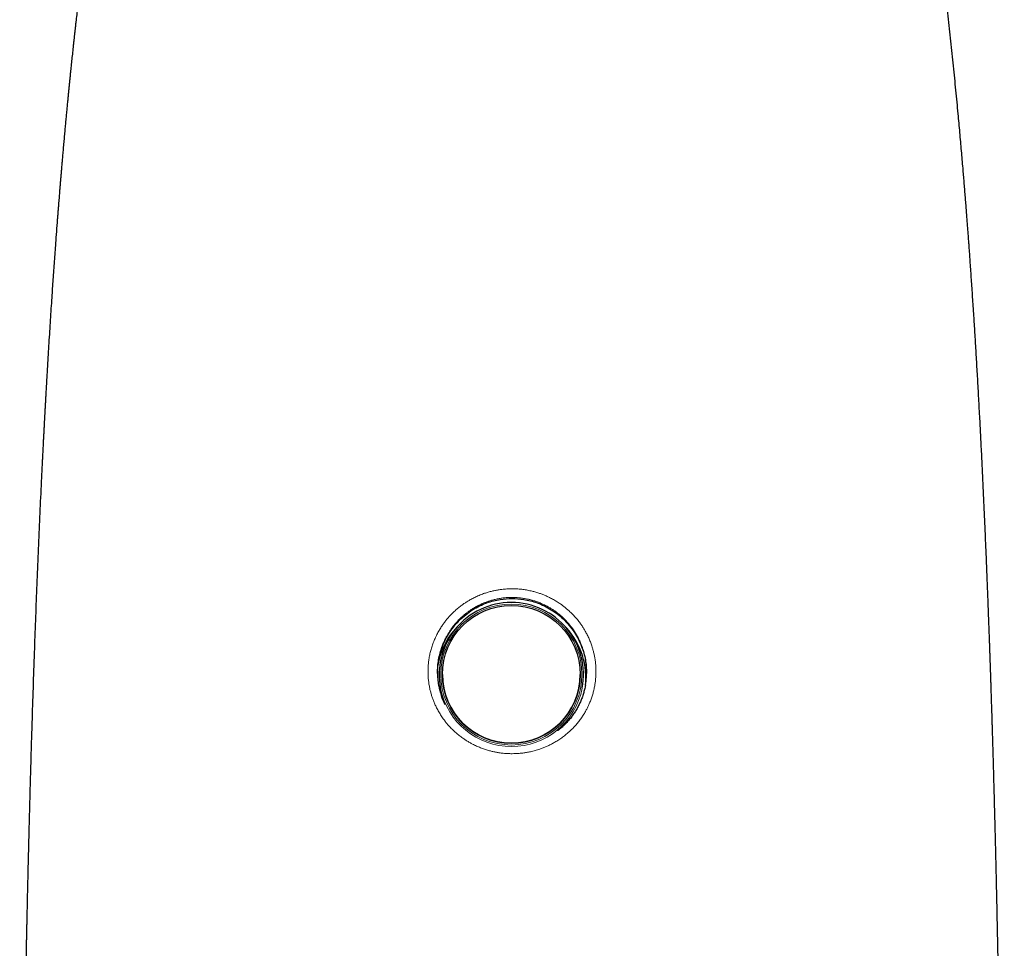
# Model space of a CAD drawing. Header units: millimetres. Extents: x 8 to 811, y 12 to 917.
# Tile 44 of 68: x 345 to 406, y 671 to 729. Entities that reach past the tile are written whole.
import ezdxf

# ---------------------------------------------------------------- set-up
doc = ezdxf.new("R2010")
doc.units = ezdxf.units.MM

msp = doc.modelspace()

# ---------------------------------------------------------------- linework, layer by layer
at = {"color": 7, "linetype": 'Continuous', "lineweight": 30}
for p, q in [((372.197, 690.834), (372.091, 690.73)), ((378.615, 690.73), (378.508, 690.834)), ((371.049, 687.631), (371.049, 687.625)), ((379.656, 687.625), (379.656, 687.631))]:
    msp.add_line(p, q, dxfattribs=at)
at = {"color": 252, "linetype": 'Continuous', "lineweight": 0}
msp.add_circle((375.353, 687.621), 4.405, dxfattribs=at)
at = {"color": 7, "linetype": 'Continuous', "lineweight": 30}
msp.add_circle((375.353, 687.628), 4.302, dxfattribs=at)
for centre, radius, start, end in [((375.349, 687.619), 4.503, 89.95652, 191.25173), ((375.356, 687.619), 4.503, 349.0537, 90.0439), ((375.345, 687.406), 4.652, 134.39785, 171.02226), ((375.361, 687.407), 4.65, 355.68554, 45.60579), ((375.353, 687.629), 4.303, 180.05442, 359.94558), ((375.314, 687.759), 4.578, 190.56637, 206.08655)]:
    msp.add_arc(centre, radius, start, end, dxfattribs=at)
at = {"color": 252, "linetype": 'Continuous', "lineweight": 0}
msp.add_arc((375.353, 687.626), 4.508, 191.33208, 348.97334, dxfattribs=at)
at = {"color": 7, "linetype": 'Continuous', "lineweight": 30}
for points, knots in [([(351.272, 749.232), (351.267, 749.205), (351.255, 749.138), (351.237, 749.035), (351.218, 748.93), (351.204, 748.846), (351.192, 748.78), (351.183, 748.731), (351.176, 748.688), (351.169, 748.649), (351.162, 748.609), (351.15, 748.542), (351.133, 748.445), (351.11, 748.315), (351.085, 748.174), (351.058, 748.021), (351.029, 747.856), (350.998, 747.677), (350.965, 747.489), (350.931, 747.293), (350.896, 747.094), (350.861, 746.892), (350.82, 746.66), (350.775, 746.398), (350.724, 746.105), (350.672, 745.808), (350.62, 745.506), (350.575, 745.241), (350.536, 745.017), (350.506, 744.839), (350.478, 744.674), (350.452, 744.521), (350.428, 744.381), (350.408, 744.264), (350.392, 744.169), (350.38, 744.095), (350.367, 744.023), (350.354, 743.945), (350.339, 743.854), (350.322, 743.755), (350.305, 743.651), (350.287, 743.547), (350.269, 743.439), (350.251, 743.331), (350.234, 743.226), (350.21, 743.085), (350.181, 742.911), (350.147, 742.706), (350.114, 742.504), (350.081, 742.301), (350.044, 742.076), (350.003, 741.827), (349.959, 741.554), (349.914, 741.274), (349.872, 741.013), (349.835, 740.778), (349.803, 740.576), (349.773, 740.389), (349.749, 740.236), (349.73, 740.115), (349.716, 740.023), (349.702, 739.937), (349.689, 739.856), (349.678, 739.782), (349.668, 739.72), (349.661, 739.672), (349.655, 739.635), (349.649, 739.597), (349.642, 739.55), (349.632, 739.488), (349.621, 739.414), (349.608, 739.33), (349.594, 739.238), (349.578, 739.134), (349.561, 739.022), (349.543, 738.905), (349.525, 738.788), (349.497, 738.606), (349.46, 738.359), (349.409, 738.016), (349.354, 737.647), (349.296, 737.254), (349.241, 736.873), (349.188, 736.506), (349.138, 736.152), (349.096, 735.859), (349.063, 735.625), (349.039, 735.447), (349.015, 735.279), (348.993, 735.121), (348.973, 734.974), (348.954, 734.832), (348.935, 734.696), (348.918, 734.568), (348.902, 734.455), (348.89, 734.367), (348.882, 734.301), (348.875, 734.254), (348.87, 734.213), (348.865, 734.18), (348.862, 734.154), (348.859, 734.131), (348.855, 734.104), (348.85, 734.066), (348.843, 734.015), (348.835, 733.951), (348.825, 733.878), (348.814, 733.799), (348.799, 733.684), (348.779, 733.528), (348.752, 733.329), (348.724, 733.112), (348.694, 732.88), (348.663, 732.638), (348.632, 732.395), (348.598, 732.129), (348.562, 731.843), (348.524, 731.54), (348.488, 731.249), (348.454, 730.969), (348.421, 730.701), (348.39, 730.446), (348.361, 730.203), (348.333, 729.968), (348.306, 729.738), (348.279, 729.509), (348.227, 729.058), (348.179, 728.645), (348.137, 728.27), (348.124, 728.156), (348.112, 728.05), (348.102, 727.956), (348.093, 727.877), (348.086, 727.814), (348.081, 727.767), (348.077, 727.732), (348.073, 727.698), (348.069, 727.659), (348.064, 727.61), (348.057, 727.55), (348.049, 727.477), (348.04, 727.391), (348.028, 727.289), (348.016, 727.176), (348.003, 727.055), (347.978, 726.826), (347.943, 726.493), (347.897, 726.062), (347.853, 725.641), (347.816, 725.28), (347.785, 724.975), (347.759, 724.718), (347.732, 724.452), (347.704, 724.174), (347.676, 723.886), (347.646, 723.585), (347.616, 723.273), (347.585, 722.949), (347.553, 722.612), (347.521, 722.266), (347.487, 721.908), (347.454, 721.541), (347.419, 721.16), (347.39, 720.833), (347.366, 720.565), (347.348, 720.364), (347.331, 720.172), (347.315, 719.99), (347.3, 719.818), (347.286, 719.657), (347.274, 719.507), (347.261, 719.366), (347.25, 719.228), (347.238, 719.094), (347.227, 718.965), (347.218, 718.851), (347.209, 718.751), (347.202, 718.666), (347.197, 718.597), (347.192, 718.545), (347.189, 718.503), (347.185, 718.463), (347.182, 718.417), (347.177, 718.361), (347.172, 718.296), (347.165, 718.214), (347.157, 718.115), (347.147, 717.997), (347.136, 717.869), (347.125, 717.724), (347.111, 717.56), (347.097, 717.377), (347.081, 717.18), (347.064, 716.969), (347.046, 716.746), (347.028, 716.515), (347.01, 716.28), (346.959, 715.629), (346.902, 714.869), (346.838, 714), (346.798, 713.436), (346.758, 712.872), (346.718, 712.307), (346.679, 711.74), (346.638, 711.131), (346.595, 710.477), (346.55, 709.773), (346.504, 709.055), (346.459, 708.334), (346.415, 707.61), (346.372, 706.884), (346.34, 706.329), (346.318, 705.951), (346.307, 705.759), (346.296, 705.575), (346.287, 705.402), (346.278, 705.239), (346.269, 705.088), (346.261, 704.948), (346.254, 704.818), (346.247, 704.688), (346.24, 704.562), (346.233, 704.441), (346.227, 704.336), (346.223, 704.257), (346.22, 704.199), (346.218, 704.159), (346.216, 704.126), (346.215, 704.099), (346.213, 704.068), (346.211, 704.027), (346.208, 703.97), (346.204, 703.9), (346.199, 703.817), (346.194, 703.72), (346.188, 703.613), (346.18, 703.46), (346.17, 703.261), (346.156, 703.013), (346.143, 702.75), (346.128, 702.474), (346.113, 702.185), (346.098, 701.881), (346.082, 701.563), (346.066, 701.243), (346.049, 700.921), (346.034, 700.599), (346.017, 700.269), (346.001, 699.935), (345.985, 699.601), (345.969, 699.266), (345.928, 698.386), (345.863, 696.957), (345.778, 694.976), (345.697, 692.988), (345.62, 690.993), (345.545, 688.928), (345.472, 686.796), (345.419, 685.138), (345.385, 684.022), (345.368, 683.45), (345.351, 682.885), (345.335, 682.329), (345.319, 681.783), (345.303, 681.233), (345.288, 680.677), (345.272, 680.119), (345.258, 679.574), (345.244, 679.043), (345.23, 678.526), (345.217, 678.023), (345.205, 677.547), (345.194, 677.098), (345.184, 676.676), (345.174, 676.266), (345.164, 675.869), (345.155, 675.485), (345.146, 675.115), (345.138, 674.758), (345.13, 674.414), (345.122, 674.084), (345.115, 673.768), (345.109, 673.466), (345.103, 673.208), (345.098, 672.99), (345.094, 672.811), (345.09, 672.638), (345.087, 672.471), (345.083, 672.312), (345.08, 672.162), (345.077, 672.023), (345.075, 671.898), (345.072, 671.789), (345.07, 671.696), (345.069, 671.619), (345.068, 671.56), (345.067, 671.518), (345.066, 671.485), (345.065, 671.449), (345.064, 671.405), (345.063, 671.351), (345.062, 671.279), (345.06, 671.185), (345.057, 671.068), (345.055, 670.934), (345.051, 670.782), (345.048, 670.614), (345.044, 670.43), (345.04, 670.23), (345.036, 670.013), (345.031, 669.783), (345.027, 669.541), (345.022, 669.286), (345.016, 669.016), (345.011, 668.73), (345.005, 668.428), (344.999, 668.117), (344.993, 667.796), (344.987, 667.466), (344.981, 667.122), (344.975, 666.763), (344.968, 666.389), (344.961, 665.999), (344.954, 665.595), (344.947, 665.175), (344.94, 664.739), (344.932, 664.29), (344.925, 663.829), (344.917, 663.354), (344.91, 662.864), (344.902, 662.375), (344.895, 661.886), (344.887, 661.4), (344.88, 660.9), (344.873, 660.386), (344.865, 659.859), (344.858, 659.318), (344.85, 658.762), (344.843, 658.183), (344.835, 657.579), (344.827, 656.95), (344.819, 656.305), (344.811, 655.643), (344.803, 654.965), (344.795, 654.304), (344.788, 653.661), (344.782, 653.039), (344.775, 652.403), (344.768, 651.754), (344.762, 651.092), (344.756, 650.417), (344.749, 649.747), (344.743, 649.085), (344.738, 648.429), (344.732, 647.762), (344.727, 647.083), (344.721, 646.391), (344.716, 645.665), (344.71, 644.905), (344.705, 644.108), (344.699, 643.296), (344.694, 642.468), (344.689, 641.625), (344.684, 640.767), (344.68, 639.917), (344.676, 639.076), (344.672, 638.247), (344.668, 637.403), (344.664, 636.545), (344.661, 635.672), (344.658, 634.785), (344.655, 633.884), (344.653, 632.968), (344.65, 632.036), (344.648, 631.089), (344.646, 630.127), (344.645, 629.168), (344.643, 628.213), (344.642, 627.263), (344.642, 626.298), (344.641, 625.451), (344.641, 624.926), (344.641, 624.728)], [0, 0, 0, 0, 0.000664, 0.001661, 0.002527, 0.003261, 0.003746, 0.004148, 0.004474, 0.004791, 0.00512, 0.005462, 0.006439, 0.007508, 0.008667, 0.009917, 0.011287, 0.012753, 0.014314, 0.015937, 0.017578, 0.019236, 0.020912, 0.023287, 0.025698, 0.028146, 0.030629, 0.033137, 0.034693, 0.03615, 0.037507, 0.038764, 0.03992, 0.040972, 0.041647, 0.042257, 0.042805, 0.043418, 0.044169, 0.045057, 0.045852, 0.046731, 0.047633, 0.048517, 0.049382, 0.05023, 0.051984, 0.053654, 0.055285, 0.056951, 0.058653, 0.060833, 0.06307, 0.065366, 0.067716, 0.069489, 0.071145, 0.072681, 0.074097, 0.074895, 0.075649, 0.076357, 0.077021, 0.077639, 0.078176, 0.078529, 0.07882, 0.079084, 0.079465, 0.079976, 0.080619, 0.081274, 0.082027, 0.082878, 0.083822, 0.084786, 0.085742, 0.086691, 0.089265, 0.091783, 0.0951, 0.098314, 0.10142, 0.104418, 0.107305, 0.110078, 0.111581, 0.113041, 0.114418, 0.115704, 0.116898, 0.118, 0.119178, 0.120225, 0.12114, 0.121922, 0.12237, 0.122757, 0.123085, 0.123353, 0.12356, 0.123722, 0.123919, 0.124226, 0.124644, 0.125173, 0.125784, 0.126428, 0.127103, 0.128592, 0.130216, 0.131975, 0.133871, 0.135881, 0.137864, 0.139794, 0.142362, 0.144827, 0.147189, 0.149444, 0.151634, 0.153709, 0.155668, 0.157541, 0.159405, 0.161266, 0.163122, 0.170355, 0.171297, 0.172237, 0.173114, 0.173875, 0.174517, 0.175041, 0.175396, 0.175663, 0.175898, 0.176213, 0.176612, 0.177093, 0.177658, 0.178375, 0.179195, 0.180118, 0.18112, 0.182122, 0.185693, 0.189179, 0.192578, 0.195887, 0.19792, 0.199977, 0.202123, 0.204359, 0.206688, 0.20911, 0.211627, 0.214241, 0.216954, 0.219767, 0.222628, 0.225591, 0.228656, 0.231825, 0.233501, 0.235126, 0.236674, 0.238144, 0.239534, 0.240822, 0.242032, 0.243163, 0.244215, 0.245364, 0.246398, 0.247318, 0.248121, 0.248809, 0.24938, 0.249776, 0.250085, 0.250376, 0.250748, 0.251202, 0.251732, 0.25231, 0.253176, 0.254123, 0.255151, 0.256263, 0.257627, 0.2591, 0.260683, 0.262376, 0.264182, 0.266066, 0.267955, 0.269845, 0.281751, 0.286271, 0.290796, 0.295325, 0.299858, 0.304395, 0.30899, 0.314512, 0.320151, 0.32591, 0.331792, 0.337497, 0.343319, 0.349258, 0.350847, 0.352401, 0.353874, 0.355265, 0.356574, 0.357779, 0.358903, 0.359946, 0.360908, 0.362013, 0.362984, 0.363821, 0.364522, 0.364893, 0.365211, 0.365475, 0.365685, 0.365879, 0.366221, 0.366672, 0.367232, 0.367903, 0.368683, 0.369558, 0.370466, 0.372351, 0.374344, 0.376444, 0.378653, 0.380973, 0.383405, 0.38595, 0.38861, 0.391098, 0.39368, 0.396343, 0.399018, 0.401695, 0.404376, 0.40706, 0.422833, 0.438686, 0.454602, 0.470564, 0.486551, 0.504144, 0.521718, 0.526314, 0.530903, 0.535429, 0.539874, 0.544237, 0.548515, 0.553083, 0.557547, 0.561903, 0.56615, 0.570285, 0.574307, 0.578213, 0.58169, 0.585067, 0.588341, 0.591513, 0.59458, 0.597542, 0.600396, 0.603142, 0.605778, 0.608303, 0.610717, 0.613018, 0.614504, 0.615937, 0.617319, 0.618648, 0.619924, 0.621141, 0.622246, 0.623253, 0.624129, 0.624874, 0.625488, 0.62597, 0.626271, 0.626498, 0.626776, 0.62713, 0.627559, 0.628064, 0.628862, 0.629798, 0.630871, 0.632083, 0.633434, 0.634897, 0.636495, 0.638229, 0.6401, 0.642006, 0.644038, 0.646195, 0.64848, 0.650893, 0.653435, 0.655951, 0.658583, 0.661333, 0.664202, 0.667191, 0.670301, 0.673533, 0.676888, 0.680368, 0.683974, 0.687639, 0.691429, 0.695344, 0.699387, 0.703165, 0.707049, 0.711042, 0.715145, 0.719357, 0.723682, 0.72812, 0.732672, 0.737565, 0.742588, 0.74774, 0.753025, 0.758444, 0.763999, 0.76887, 0.773843, 0.778919, 0.784101, 0.789388, 0.794783, 0.800287, 0.805428, 0.810664, 0.815994, 0.821419, 0.826942, 0.832563, 0.838807, 0.845172, 0.851657, 0.858266, 0.864998, 0.871857, 0.878844, 0.885362, 0.89199, 0.89873, 0.905583, 0.91255, 0.919633, 0.926833, 0.934152, 0.941591, 0.949152, 0.956837, 0.964646, 0.972125, 0.979718, 0.987427, 0.995252, 1, 1, 1, 1]), ([(406.147, 624.728), (406.147, 624.945), (406.147, 625.506), (406.146, 626.409), (406.145, 627.432), (406.144, 628.441), (406.143, 629.432), (406.141, 630.404), (406.139, 631.358), (406.137, 632.299), (406.135, 633.287), (406.132, 634.318), (406.128, 635.393), (406.124, 636.451), (406.12, 637.493), (406.115, 638.519), (406.111, 639.529), (406.106, 640.524), (406.1, 641.503), (406.094, 642.468), (406.089, 643.417), (406.082, 644.351), (406.076, 645.254), (406.07, 646.126), (406.063, 646.968), (406.057, 647.797), (406.05, 648.614), (406.043, 649.435), (406.035, 650.259), (406.028, 651.087), (406.02, 651.901), (406.012, 652.702), (406.003, 653.49), (405.994, 654.311), (405.985, 655.163), (405.975, 656.044), (405.964, 656.908), (405.953, 657.762), (405.943, 658.604), (405.931, 659.436), (405.92, 660.251), (405.909, 661.05), (405.897, 661.833), (405.886, 662.6), (405.874, 663.366), (405.862, 664.13), (405.849, 664.892), (405.837, 665.637), (405.824, 666.366), (405.812, 667.079), (405.8, 667.763), (405.788, 668.419), (405.776, 669.049), (405.764, 669.664), (405.752, 670.266), (405.74, 670.855), (405.729, 671.431), (405.717, 671.995), (405.705, 672.545), (405.694, 673.083), (405.682, 673.606), (405.671, 674.114), (405.66, 674.607), (405.649, 675.088), (405.638, 675.579), (405.626, 676.078), (405.614, 676.585), (405.602, 677.077), (405.59, 677.556), (405.578, 678.021), (405.567, 678.472), (405.555, 678.91), (405.544, 679.342), (405.533, 679.766), (405.522, 680.183), (405.511, 680.586), (405.5, 680.975), (405.49, 681.351), (405.48, 681.723), (405.469, 682.091), (405.459, 682.454), (405.449, 682.802), (405.439, 683.134), (405.43, 683.45), (405.421, 683.749), (405.412, 684.031), (405.404, 684.3), (405.396, 684.556), (405.389, 684.799), (405.382, 685.03), (405.375, 685.247), (405.369, 685.449), (405.363, 685.637), (405.357, 685.811), (405.352, 685.971), (405.347, 686.119), (405.343, 686.26), (405.338, 686.401), (405.334, 686.546), (405.329, 686.695), (405.324, 686.848), (405.319, 687.001), (405.314, 687.154), (405.309, 687.305), (405.304, 687.463), (405.298, 687.63), (405.292, 687.811), (405.285, 688.003), (405.279, 688.203), (405.272, 688.41), (405.264, 688.631), (405.256, 688.865), (405.247, 689.112), (405.238, 689.388), (405.227, 689.692), (405.215, 690.024), (405.203, 690.369), (405.189, 690.749), (405.173, 691.168), (405.156, 691.625), (405.138, 692.098), (405.12, 692.587), (405.1, 693.092), (405.08, 693.613), (405.058, 694.148), (405.036, 694.698), (405.012, 695.263), (404.988, 695.841), (404.963, 696.433), (404.937, 697.026), (404.911, 697.619), (404.884, 698.212), (404.857, 698.816), (404.828, 699.429), (404.799, 700.042), (404.77, 700.652), (404.74, 701.255), (404.71, 701.853), (404.681, 702.441), (404.651, 703.017), (404.62, 703.615), (404.587, 704.232), (404.552, 704.869), (404.518, 705.49), (404.483, 706.101), (404.449, 706.701), (404.414, 707.291), (404.38, 707.866), (404.346, 708.428), (404.312, 708.975), (404.279, 709.51), (404.244, 710.059), (404.208, 710.621), (404.17, 711.196), (404.133, 711.754), (404.096, 712.295), (404.06, 712.821), (404.028, 713.277), (404.001, 713.668), (403.977, 713.995), (403.954, 714.317), (403.931, 714.636), (403.907, 714.96), (403.882, 715.294), (403.856, 715.642), (403.829, 716.001), (403.8, 716.373), (403.77, 716.756), (403.739, 717.151), (403.707, 717.555), (403.674, 717.967), (403.639, 718.388), (403.604, 718.818), (403.564, 719.286), (403.521, 719.795), (403.474, 720.343), (403.424, 720.904), (403.373, 721.477), (403.32, 722.061), (403.26, 722.696), (403.195, 723.383), (403.123, 724.124), (403.048, 724.877), (402.97, 725.642), (402.89, 726.413), (402.807, 727.19), (402.721, 727.971), (402.632, 728.76), (402.555, 729.426), (402.492, 729.962), (402.445, 730.361), (402.398, 730.747), (402.353, 731.118), (402.309, 731.476), (402.266, 731.82), (402.223, 732.162), (402.18, 732.501), (402.137, 732.835), (402.095, 733.155), (402.055, 733.46), (402.017, 733.751), (401.98, 734.028), (401.944, 734.292), (401.91, 734.542), (401.878, 734.778), (401.847, 735.001), (401.819, 735.209), (401.791, 735.404), (401.766, 735.587), (401.742, 735.758), (401.719, 735.919), (401.698, 736.069), (401.678, 736.206), (401.66, 736.332), (401.645, 736.435), (401.633, 736.516), (401.624, 736.58), (401.616, 736.638), (401.608, 736.692), (401.6, 736.748), (401.592, 736.805), (401.582, 736.868), (401.572, 736.937), (401.561, 737.014), (401.548, 737.103), (401.533, 737.203), (401.517, 737.315), (401.496, 737.454), (401.471, 737.622), (401.442, 737.822), (401.409, 738.038), (401.375, 738.263), (401.34, 738.498), (401.303, 738.74), (401.263, 738.996), (401.222, 739.265), (401.178, 739.546), (401.132, 739.841), (401.078, 740.182), (401.017, 740.562), (400.951, 740.973), (400.886, 741.371), (400.819, 741.781), (400.75, 742.201), (400.678, 742.63), (400.609, 743.043), (400.541, 743.44), (400.476, 743.823), (400.41, 744.205), (400.344, 744.587), (400.278, 744.968), (400.229, 745.248), (400.197, 745.432), (400.181, 745.521), (400.167, 745.602), (400.155, 745.671), (400.145, 745.725), (400.138, 745.765), (400.133, 745.794), (400.129, 745.819), (400.123, 745.85), (400.116, 745.893), (400.105, 745.951), (400.092, 746.025), (400.077, 746.114), (400.058, 746.219), (400.037, 746.339), (400.014, 746.47), (399.988, 746.614), (399.961, 746.768), (399.931, 746.935), (399.899, 747.116), (399.864, 747.309), (399.827, 747.516), (399.788, 747.736), (399.746, 747.97), (399.701, 748.216), (399.655, 748.474), (399.607, 748.743), (399.561, 748.995), (399.532, 749.158), (399.519, 749.227)], [0, 0, 0, 0, 0.005186, 0.01346, 0.021627, 0.029688, 0.037645, 0.04536, 0.052976, 0.060496, 0.06792, 0.076633, 0.085215, 0.093665, 0.101986, 0.110179, 0.118247, 0.126191, 0.134012, 0.141713, 0.149294, 0.156758, 0.164106, 0.170929, 0.177651, 0.184274, 0.190799, 0.197227, 0.20394, 0.210547, 0.217049, 0.223448, 0.229744, 0.23594, 0.243114, 0.250152, 0.257056, 0.263828, 0.270603, 0.277245, 0.283756, 0.290137, 0.29639, 0.302518, 0.308521, 0.314742, 0.320828, 0.326782, 0.332604, 0.338298, 0.343866, 0.349001, 0.354026, 0.358943, 0.363754, 0.36846, 0.373062, 0.377562, 0.381961, 0.38626, 0.390461, 0.394492, 0.398431, 0.402278, 0.406035, 0.410196, 0.414244, 0.418179, 0.422003, 0.425718, 0.429325, 0.432825, 0.43622, 0.439665, 0.442997, 0.446218, 0.449328, 0.452329, 0.455222, 0.45825, 0.461153, 0.463933, 0.46659, 0.469126, 0.4715, 0.473759, 0.475905, 0.477939, 0.479899, 0.481743, 0.483474, 0.48509, 0.486594, 0.487985, 0.489265, 0.490434, 0.49153, 0.492654, 0.493812, 0.495004, 0.49623, 0.49749, 0.498674, 0.499886, 0.501126, 0.502445, 0.503897, 0.505482, 0.507034, 0.508693, 0.510458, 0.51233, 0.514306, 0.516387, 0.518944, 0.521601, 0.524358, 0.527211, 0.530733, 0.534389, 0.538175, 0.54209, 0.546131, 0.550295, 0.554579, 0.558981, 0.563497, 0.568124, 0.57286, 0.577701, 0.582359, 0.587104, 0.591935, 0.596848, 0.601841, 0.606646, 0.611508, 0.616309, 0.621016, 0.62563, 0.630154, 0.635371, 0.640467, 0.645444, 0.650304, 0.655146, 0.659872, 0.664484, 0.668984, 0.673375, 0.677659, 0.681838, 0.686584, 0.691192, 0.695667, 0.700011, 0.704227, 0.708318, 0.711004, 0.713635, 0.716212, 0.718739, 0.721325, 0.724015, 0.726808, 0.729696, 0.732682, 0.735765, 0.738941, 0.742208, 0.745504, 0.748884, 0.752344, 0.755884, 0.760197, 0.764614, 0.769132, 0.773745, 0.77845, 0.783243, 0.789103, 0.795077, 0.801156, 0.807335, 0.813605, 0.819847, 0.826164, 0.832552, 0.839005, 0.84235, 0.845589, 0.848713, 0.851725, 0.854628, 0.857423, 0.860113, 0.862954, 0.865672, 0.868271, 0.870753, 0.87312, 0.875375, 0.877518, 0.879553, 0.881479, 0.883301, 0.884988, 0.886575, 0.888065, 0.889457, 0.890776, 0.891996, 0.893118, 0.894144, 0.895073, 0.89563, 0.896146, 0.896622, 0.897056, 0.897479, 0.897977, 0.89847, 0.899022, 0.899649, 0.900373, 0.901193, 0.902108, 0.903109, 0.904604, 0.906234, 0.907999, 0.909896, 0.911769, 0.913752, 0.915845, 0.918046, 0.920353, 0.922765, 0.92528, 0.92875, 0.932118, 0.935386, 0.938557, 0.942209, 0.94573, 0.949123, 0.952391, 0.955537, 0.958565, 0.96183, 0.964965, 0.967973, 0.968746, 0.969501, 0.970171, 0.970739, 0.971206, 0.971502, 0.971737, 0.971912, 0.972143, 0.972486, 0.972971, 0.973582, 0.974317, 0.975178, 0.976162, 0.977271, 0.97843, 0.979699, 0.981077, 0.982565, 0.984161, 0.985866, 0.987679, 0.9896, 0.99163, 0.993767, 0.995972, 0.99828, 1, 1, 1, 1]), ([(370.735, 687.695), (370.746, 687.941), (370.771, 688.472), (370.992, 689.307), (371.412, 690.193), (372.067, 691.026), (372.894, 691.685), (373.774, 692.112), (374.61, 692.329), (375.394, 692.393), (376.179, 692.329), (377.014, 692.112), (377.727, 691.765), (378.289, 691.37), (378.83, 690.886), (379.376, 690.192), (379.796, 689.307), (380.017, 688.472), (380.042, 687.941), (380.053, 687.695)], [0, 0, 0, 0, 0.050286, 0.108756, 0.175295, 0.249925, 0.324052, 0.390414, 0.449035, 0.499958, 0.550863, 0.60949, 0.675878, 0.712049, 0.750178, 0.82475, 0.891255, 0.949715, 1, 1, 1, 1]), ([(370.81, 688.594), (370.804, 688.566), (370.784, 688.458), (370.76, 688.267), (370.74, 688.024), (370.733, 687.781), (370.738, 687.553), (370.753, 687.341), (370.776, 687.146), (370.796, 687.005), (370.812, 686.93), (370.814, 686.919)], [0, 0, 0, 0, 0.0505127, 0.1964135, 0.3405607, 0.48481, 0.6289575, 0.746131, 0.863359, 0.9805329, 1, 1, 1, 1]), ([(379.984, 686.976), (379.996, 687.05), (380.021, 687.203), (380.042, 687.423), (380.052, 687.632), (380.054, 687.828), (380.047, 688.04), (380.028, 688.267), (380.006, 688.447), (379.987, 688.544), (379.984, 688.562)], [0, 0, 0, 0, 0.142006, 0.292635, 0.415026, 0.537473, 0.659865, 0.814308, 0.966499, 1, 1, 1, 1]), ([(379.984, 686.976), (379.983, 686.97), (379.974, 686.919), (379.955, 686.824), (379.926, 686.691), (379.892, 686.559), (379.855, 686.429), (379.814, 686.3), (379.769, 686.173), (379.721, 686.047), (379.669, 685.923), (379.613, 685.801), (379.554, 685.679), (379.49, 685.559), (379.423, 685.441), (379.353, 685.324), (379.279, 685.21), (379.203, 685.099), (379.122, 684.989), (379.039, 684.882), (378.953, 684.778), (378.863, 684.676), (378.771, 684.577), (378.675, 684.48), (378.577, 684.386), (378.476, 684.295), (378.371, 684.207), (378.296, 684.146), (378.254, 684.114), (378.249, 684.111)], [0, 0, 0, 0, 0.005445, 0.044957, 0.084516, 0.124084, 0.163609, 0.203054, 0.24238, 0.281551, 0.320598, 0.359801, 0.399359, 0.439022, 0.478737, 0.518451, 0.558101, 0.597651, 0.637226, 0.676798, 0.716343, 0.755915, 0.795551, 0.83529, 0.875103, 0.914646, 0.954421, 0.994293, 1, 1, 1, 1])]:
    msp.add_open_spline(points, degree=3, knots=knots, dxfattribs=at)
at = {"color": 252, "linetype": 'Continuous', "lineweight": 0}
for points, knots in [([(375.394, 682.675), (375.392, 682.675), (375.3, 682.675), (375.119, 682.68), (374.849, 682.7), (374.598, 682.732), (374.366, 682.773), (374.151, 682.819), (373.921, 682.879), (373.678, 682.954), (373.424, 683.047), (373.177, 683.152), (372.951, 683.261), (372.745, 683.373), (372.559, 683.484), (372.362, 683.614), (372.156, 683.762), (371.946, 683.932), (371.745, 684.112), (371.566, 684.29), (371.407, 684.464), (371.267, 684.631), (371.122, 684.819), (370.972, 685.035), (370.82, 685.282), (370.688, 685.528), (370.576, 685.765), (370.485, 685.985), (370.408, 686.201), (370.342, 686.413), (370.281, 686.643), (370.229, 686.891), (370.187, 687.157), (370.161, 687.408), (370.149, 687.643), (370.146, 687.862), (370.154, 688.1), (370.175, 688.359), (370.214, 688.639), (370.268, 688.918), (370.339, 689.196), (370.426, 689.471), (370.528, 689.743), (370.643, 690.002), (370.769, 690.247), (370.903, 690.479), (371.04, 690.69), (371.177, 690.881), (371.311, 691.053), (371.465, 691.233), (371.64, 691.419), (371.837, 691.608), (372.043, 691.786), (372.245, 691.943), (372.44, 692.08), (372.626, 692.2), (372.834, 692.321), (373.07, 692.445), (373.337, 692.567), (373.601, 692.669), (373.854, 692.753), (374.086, 692.817), (374.313, 692.87), (374.534, 692.911), (374.733, 692.939), (374.911, 692.958), (375.082, 692.971), (375.272, 692.979), (375.479, 692.98), (375.67, 692.973), (375.843, 692.961), (376.046, 692.941), (376.295, 692.905), (376.571, 692.849), (376.828, 692.784), (377.057, 692.714), (377.275, 692.636), (377.482, 692.552), (377.7, 692.453), (377.928, 692.336), (378.163, 692.2), (378.377, 692.061), (378.569, 691.923), (378.743, 691.786), (378.925, 691.63), (379.112, 691.454), (379.302, 691.256), (379.479, 691.05), (379.635, 690.849), (379.772, 690.654), (379.891, 690.468), (380.012, 690.26), (380.13, 690.032), (380.242, 689.783), (380.34, 689.531), (380.42, 689.291), (380.483, 689.063), (380.533, 688.849), (380.577, 688.614), (380.611, 688.363), (380.634, 688.093), (380.642, 687.827), (380.636, 687.577), (380.62, 687.345), (380.596, 687.13), (380.559, 686.898), (380.509, 686.652), (380.44, 686.393), (380.36, 686.14), (380.271, 685.908), (380.179, 685.695), (380.085, 685.501), (379.974, 685.295), (379.844, 685.079), (379.693, 684.856), (379.53, 684.641), (379.368, 684.448), (379.207, 684.276), (379.052, 684.122), (378.876, 683.962), (378.672, 683.793), (378.437, 683.62), (378.201, 683.465), (377.971, 683.332), (377.758, 683.221), (377.547, 683.123), (377.339, 683.037), (377.104, 682.952), (376.842, 682.871), (376.569, 682.802), (376.309, 682.751), (376.072, 682.716), (375.842, 682.692), (375.618, 682.678), (375.469, 682.676), (375.394, 682.675)], [0, 0, 0, 0, 0.000158, 0.008398, 0.016644, 0.024884, 0.031576, 0.038271, 0.044963, 0.053404, 0.061614, 0.069828, 0.078037, 0.084702, 0.09137, 0.098035, 0.10644, 0.114725, 0.123016, 0.131301, 0.13803, 0.144762, 0.151491, 0.15998, 0.169095, 0.17821, 0.185768, 0.193326, 0.200138, 0.20695, 0.213805, 0.222044, 0.230289, 0.238528, 0.245228, 0.25193, 0.25863, 0.267089, 0.275781, 0.284481, 0.293174, 0.302028, 0.310889, 0.319742, 0.327928, 0.33612, 0.344306, 0.350956, 0.357609, 0.364259, 0.372648, 0.380965, 0.389288, 0.397605, 0.40436, 0.411119, 0.417875, 0.426397, 0.435569, 0.444741, 0.452343, 0.459945, 0.466792, 0.473639, 0.480527, 0.485242, 0.489957, 0.496286, 0.502618, 0.508947, 0.513728, 0.518509, 0.527631, 0.536753, 0.544312, 0.551871, 0.558679, 0.565487, 0.572334, 0.580627, 0.588926, 0.59722, 0.603955, 0.610694, 0.617429, 0.625927, 0.634222, 0.642523, 0.650819, 0.657559, 0.664303, 0.671044, 0.67955, 0.687793, 0.696041, 0.704283, 0.710984, 0.717688, 0.724389, 0.732849, 0.740996, 0.749148, 0.757295, 0.763918, 0.770543, 0.777166, 0.785524, 0.793677, 0.801836, 0.809988, 0.816612, 0.823239, 0.829863, 0.83822, 0.846509, 0.854803, 0.863092, 0.869826, 0.876562, 0.883295, 0.891789, 0.900992, 0.910195, 0.917823, 0.925451, 0.932323, 0.939195, 0.946108, 0.955239, 0.964371, 0.971939, 0.979507, 0.986325, 0.993142, 1, 1, 1, 1]), ([(379.984, 688.562), (379.973, 688.624), (379.947, 688.766), (379.897, 688.97), (379.837, 689.175), (379.773, 689.362), (379.695, 689.563), (379.602, 689.773), (379.49, 689.993), (379.368, 690.204), (379.244, 690.396), (379.119, 690.57), (378.997, 690.726), (378.857, 690.89), (378.699, 691.058), (378.522, 691.227), (378.339, 691.386), (378.159, 691.525), (377.985, 691.647), (377.82, 691.754), (377.635, 691.862), (377.431, 691.968), (377.209, 692.069), (376.983, 692.159), (376.767, 692.231), (376.563, 692.289), (376.371, 692.334), (376.16, 692.375), (375.923, 692.409), (375.657, 692.433), (375.381, 692.44), (375.104, 692.431), (374.839, 692.406), (374.587, 692.369), (374.347, 692.32), (374.126, 692.262), (373.922, 692.199), (373.735, 692.132), (373.536, 692.05), (373.327, 691.953), (373.11, 691.838), (372.901, 691.713), (372.712, 691.585), (372.541, 691.458), (372.388, 691.334), (372.227, 691.191), (372.063, 691.031), (371.897, 690.852), (371.743, 690.668), (371.607, 690.487), (371.489, 690.313), (371.386, 690.147), (371.281, 689.961), (371.179, 689.758), (371.081, 689.536), (370.996, 689.311), (370.926, 689.096), (370.872, 688.893), (370.834, 688.73), (370.816, 688.63), (370.81, 688.594)], [0, 0, 0, 0, 0.0145849, 0.0332697, 0.0484567, 0.0636508, 0.078838, 0.0980048, 0.1167382, 0.1354847, 0.1542183, 0.1694399, 0.1846685, 0.1998902, 0.2190968, 0.2377305, 0.2563767, 0.2750104, 0.2901462, 0.3052887, 0.3204245, 0.3395202, 0.3581517, 0.3767959, 0.3954272, 0.4105656, 0.4257108, 0.440849, 0.4599518, 0.4810121, 0.502224, 0.523436, 0.5448022, 0.5635349, 0.5822808, 0.6010136, 0.6162379, 0.6314693, 0.6466936, 0.6659061, 0.6845911, 0.7032889, 0.7219741, 0.7371534, 0.7523395, 0.7675188, 0.7866701, 0.8051577, 0.8236575, 0.8421449, 0.8571596, 0.8721809, 0.8871955, 0.9061369, 0.9246013, 0.9430782, 0.9615425, 0.9765439, 0.9915521, 1, 1, 1, 1])]:
    msp.add_open_spline(points, degree=3, knots=knots, dxfattribs=at)

doc.saveas('drawing.dxf')
